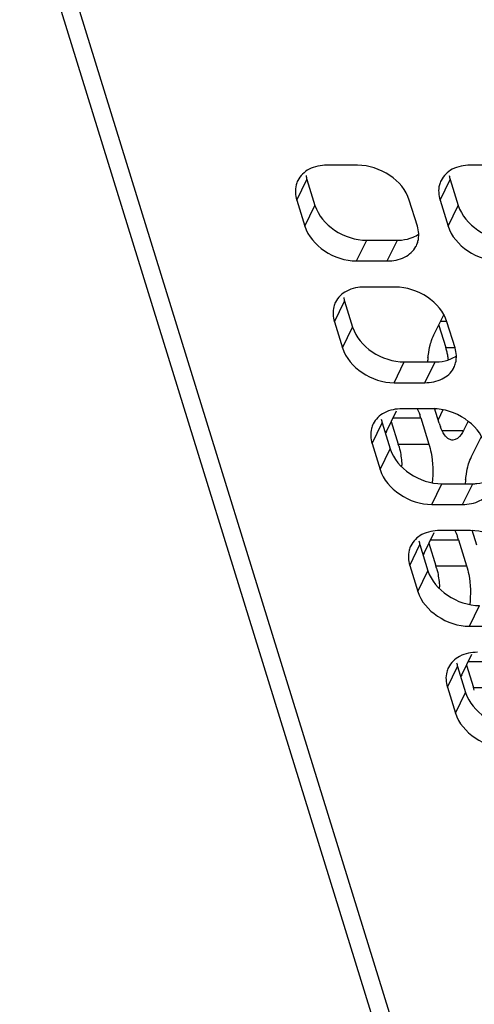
# Model space of a CAD drawing. Header units: millimetres. Extents: x 0 to 420, y 0 to 297.
# Tile 20 of 180: x 148.46 to 154.6, y 55.17 to 68.47. Entities that reach past the tile are written whole.
import ezdxf

# ---------------------------------------------------------------- set-up
doc = ezdxf.new("R2010")
doc.units = ezdxf.units.MM
doc.header["$LTSCALE"] = 23.1
doc.layers.get('0').update_dxf_attribs({"linetype": 'CONTINUOUS'})
doc.layers.add('ASSI', color=7, linetype='CONTINUOUS')

msp = doc.modelspace()

# ---------------------------------------------------------------- linework, layer by layer
at = {"color": 9, "linetype": 'CONTINUOUS'}
msp.add_line((156.719512, 44.489089), (148.753109, 70.268378), dxfattribs=at)
at = {"layer": 'ASSI', "color": 7, "linetype": 'CONTINUOUS'}
for p, q in [((156.426842, 44.635953), (148.460439, 70.415241)), ((153.023609, 66.508409), (152.609131, 66.508409)), ((154.957837, 66.508409), (154.543359, 66.508409)), ((152.339003, 66.318137), (152.447933, 65.96564)), ((154.273231, 66.318137), (154.382161, 65.96564)), ((152.201734, 66.038413), (152.310664, 65.685916)), ((153.830415, 65.685916), (153.721485, 66.038413)), ((154.135962, 66.038413), (154.244892, 65.685916)), ((153.145809, 65.495644), (153.560287, 65.495644)), ((153.008541, 65.21592), (153.423018, 65.21592)), ((153.531948, 64.863422), (153.11747, 64.863422)), ((152.847342, 64.673151), (152.956272, 64.320654)), ((152.710074, 64.393426), (152.819003, 64.040929)), ((154.053174, 64.217572), (154.190443, 64.497296)), ((154.338754, 64.040929), (154.229824, 64.393426)), ((154.117108, 64.358594), (154.21316, 64.047769)), ((153.654149, 63.850657), (154.068626, 63.850657)), ((153.51688, 63.570933), (153.931357, 63.570933)), ((153.412586, 62.912191), (153.549855, 63.191915)), ((154.040287, 63.218436), (153.62581, 63.218436)), ((154.124318, 63.022112), (154.061613, 63.225026)), ((154.175375, 63.204807), (154.109404, 63.070374)), ((153.87812, 63.094885), (153.987049, 62.742388)), ((153.355682, 63.028164), (153.464612, 62.675667)), ((153.478556, 63.046624), (153.572572, 62.742388)), ((154.514269, 63.050785), (154.452583, 62.925082)), ((154.561513, 62.572585), (154.698782, 62.85231)), ((153.218413, 62.74844), (153.327343, 62.395943)), ((154.162488, 62.205671), (154.576965, 62.205671)), ((154.025219, 61.925946), (154.439697, 61.925946)), ((153.920925, 61.267204), (154.058194, 61.546929)), ((154.548626, 61.573449), (154.134149, 61.573449)), ((154.632657, 61.377126), (154.569952, 61.58004)), ((153.864021, 61.383178), (153.972951, 61.030681)), ((153.986895, 61.401637), (154.080911, 61.097401)), ((154.386459, 61.449899), (154.495389, 61.097401)), ((153.726752, 61.103453), (153.835682, 60.750956)), ((154.533558, 60.28096), (154.948036, 60.28096)), ((154.429264, 59.622218), (154.566533, 59.901942)), ((154.37236, 59.738191), (154.48129, 59.385694)), ((154.495234, 59.756651), (154.58925, 59.452415)), ((154.235091, 59.458467), (154.344021, 59.10597))]:
    msp.add_line(p, q, dxfattribs=at)
at = {"layer": 'ASSI', "color": 9, "linetype": 'CONTINUOUS'}
for p, q in [((152.201734, 66.038413), (152.339003, 66.318137)), ((154.135962, 66.038413), (154.273231, 66.318137)), ((152.310664, 65.685916), (152.447933, 65.96564)), ((154.244892, 65.685916), (154.382161, 65.96564)), ((153.008541, 65.21592), (153.145809, 65.495644)), ((153.423018, 65.21592), (153.560287, 65.495644)), ((152.710074, 64.393426), (152.847342, 64.673151)), ((154.142827, 64.400266), (154.229824, 64.400266)), ((152.819003, 64.040929), (152.956272, 64.320654)), ((154.21316, 64.047769), (154.338754, 64.047769)), ((153.51688, 63.570933), (153.654149, 63.850657)), ((153.931357, 63.570933), (154.068626, 63.850657)), ((153.502239, 63.094885), (153.87812, 63.094885)), ((153.218413, 62.74844), (153.355682, 63.028164)), ((154.162445, 62.925082), (154.452583, 62.925082)), ((153.327343, 62.395943), (153.464612, 62.675667)), ((153.572572, 62.742388), (153.987049, 62.742388)), ((154.025219, 61.925946), (154.162488, 62.205671)), ((154.439697, 61.925946), (154.576965, 62.205671)), ((153.726752, 61.103453), (153.864021, 61.383178)), ((154.010578, 61.449899), (154.386459, 61.449899)), ((154.080911, 61.097401), (154.495389, 61.097401)), ((153.835682, 60.750956), (153.972951, 61.030681)), ((154.533558, 60.28096), (154.670827, 60.560684)), ((154.235091, 59.458467), (154.37236, 59.738191)), ((154.518918, 59.804912), (154.894798, 59.804912)), ((154.344021, 59.10597), (154.48129, 59.385694)), ((154.58925, 59.452415), (155.003728, 59.452415))]:
    msp.add_line(p, q, dxfattribs=at)
at = {"layer": 'ASSI', "color": 7, "linetype": 'CONTINUOUS'}
for centre, radius, start, end in [((152.75283, 66.44637), 0.433239, 190.4027259, 197.2166786), ((154.687058, 66.44637), 0.433239, 190.4027259, 197.2166786), ((153.537543, 65.558464), 0.310655, 331.3795593, 333.8282087), ((153.261169, 64.801384), 0.433239, 190.4027259, 197.2166786), ((153.326552, 63.774743), 0.927694, 13.7746992, 17.1159495), ((153.157565, 63.732903), 1.101784, 10.8907912, 13.7954917), ((155.409052, 63.753315), 1.444091, 173.8275331, 176.1332911), ((153.0177, 63.705759), 1.244258, 8.0526092, 10.9013607), ((154.045883, 63.913478), 0.310655, 331.3795593, 333.8282087), ((153.769508, 63.156397), 0.433239, 190.4027259, 197.2166786), ((153.150647, 62.870928), 0.761166, 17.1112833, 20.923448), ((154.851791, 63.246069), 0.761166, 197.1112833, 200.923448), ((153.911055, 62.668123), 0.555014, 153.9119912, 157.0404484), ((152.715298, 62.477901), 0.897146, 14.8902639, 17.1460739), ((152.113499, 62.370401), 1.509683, 2.3072866, 3.2957584), ((155.917391, 62.108329), 1.444091, 173.8275331, 176.1332911), ((153.658986, 61.225942), 0.761166, 17.1112833, 20.923448), ((154.277848, 61.51141), 0.433239, 190.4027259, 197.2166786), ((154.419394, 61.023136), 0.555014, 153.9119912, 157.0404484), ((153.223637, 60.832915), 0.897146, 14.8902639, 17.1460739), ((152.621838, 60.725415), 1.509683, 2.3072866, 3.2957584), ((154.786187, 59.866424), 0.433239, 190.4027259, 197.2166786), ((154.927733, 59.37815), 0.555014, 153.9119912, 157.0404484), ((153.731977, 59.187928), 0.897146, 14.8902639, 17.1460739)]:
    msp.add_arc(centre, radius, start, end, dxfattribs=at)
for points, knots in [([(152.609131, 66.508409), (152.526578, 66.508409), (152.368413, 66.480563), (152.247272, 66.36692), (152.2158, 66.302883)], [0, 0, 0, 0, 0.536386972, 1, 1, 1, 1]), ([(153.721485, 66.038413), (153.67968, 66.173694), (153.469313, 66.411866), (153.175157, 66.508409), (153.023609, 66.508409)], [0, 0, 0, 0, 0.483020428, 1, 1, 1, 1]), ([(154.543359, 66.508409), (154.460806, 66.508409), (154.302642, 66.480563), (154.1815, 66.36692), (154.150028, 66.302883)], [0, 0, 0, 0, 0.536386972, 1, 1, 1, 1]), ([(152.2158, 66.302883), (152.206278, 66.283508), (152.17496, 66.199017), (152.18167, 66.103342), (152.201734, 66.038413)], [0, 0, 0, 0, 0.241085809, 1, 1, 1, 1]), ([(154.150028, 66.302883), (154.140506, 66.283508), (154.109188, 66.199017), (154.115898, 66.103342), (154.135962, 66.038413)], [0, 0, 0, 0, 0.241085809, 1, 1, 1, 1]), ([(152.447933, 65.96564), (152.489738, 65.830359), (152.700105, 65.592187), (152.994261, 65.495644), (153.145809, 65.495644)], [0, 0, 0, 0, 0.483020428, 1, 1, 1, 1]), ([(154.382161, 65.96564), (154.423966, 65.830359), (154.634333, 65.592187), (154.928489, 65.495644), (155.080037, 65.495644)], [0, 0, 0, 0, 0.483020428, 1, 1, 1, 1]), ([(152.310664, 65.685916), (152.352469, 65.550634), (152.562836, 65.312462), (152.856992, 65.21592), (153.008541, 65.21592)], [0, 0, 0, 0, 0.483020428, 1, 1, 1, 1]), ([(153.816349, 65.421445), (153.825871, 65.440821), (153.857189, 65.525312), (153.850479, 65.620986), (153.830415, 65.685916)], [0, 0, 0, 0, 0.241085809, 1, 1, 1, 1]), ([(154.244892, 65.685916), (154.286697, 65.550634), (154.497064, 65.312462), (154.79122, 65.21592), (154.942769, 65.21592)], [0, 0, 0, 0, 0.483020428, 1, 1, 1, 1]), ([(153.560287, 65.495644), (153.579236, 65.495644), (153.651372, 65.498826), (153.723363, 65.515219), (153.772338, 65.536201)], [0, 0, 0, 0, 0.262348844, 1, 1, 1, 1]), ([(153.423018, 65.21592), (153.503218, 65.21592), (153.656603, 65.242312), (153.776956, 65.348664), (153.81024, 65.409659)], [0, 0, 0, 0, 0.535791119, 1, 1, 1, 1]), ([(153.11747, 64.863422), (153.034917, 64.863422), (152.876753, 64.835577), (152.755611, 64.721934), (152.724139, 64.657896)], [0, 0, 0, 0, 0.536386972, 1, 1, 1, 1]), ([(154.229824, 64.393426), (154.188019, 64.528708), (153.977652, 64.76688), (153.683496, 64.863422), (153.531948, 64.863422)], [0, 0, 0, 0, 0.483020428, 1, 1, 1, 1]), ([(152.724139, 64.657896), (152.714617, 64.638521), (152.683299, 64.55403), (152.690009, 64.458356), (152.710074, 64.393426)], [0, 0, 0, 0, 0.241085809, 1, 1, 1, 1]), ([(152.956272, 64.320654), (152.998077, 64.185372), (153.208444, 63.9472), (153.5026, 63.850657), (153.654149, 63.850657)], [0, 0, 0, 0, 0.483020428, 1, 1, 1, 1]), ([(154.003724, 64.079316), (154.007039, 64.092134), (154.020282, 64.139285), (154.037425, 64.18548), (154.053174, 64.217572)], [0, 0, 0, 0, 0.270275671, 1, 1, 1, 1]), ([(152.819003, 64.040929), (152.860809, 63.905648), (153.071176, 63.667476), (153.365331, 63.570933), (153.51688, 63.570933)], [0, 0, 0, 0, 0.483020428, 1, 1, 1, 1]), ([(153.973333, 63.908586), (153.974956, 63.923562), (153.982126, 63.980945), (153.993017, 64.037909), (154.003724, 64.079316)], [0, 0, 0, 0, 0.260461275, 1, 1, 1, 1]), ([(154.324688, 63.776459), (154.33421, 63.795834), (154.365529, 63.880325), (154.358819, 63.976), (154.338754, 64.040929)], [0, 0, 0, 0, 0.241085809, 1, 1, 1, 1]), ([(154.068626, 63.850657), (154.087575, 63.850657), (154.159712, 63.85384), (154.231703, 63.870233), (154.280677, 63.891215)], [0, 0, 0, 0, 0.262348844, 1, 1, 1, 1]), ([(153.931357, 63.570933), (154.011557, 63.570933), (154.164942, 63.597325), (154.285295, 63.703677), (154.31858, 63.764672)], [0, 0, 0, 0, 0.535791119, 1, 1, 1, 1]), ([(153.62581, 63.218436), (153.543256, 63.218436), (153.385092, 63.19059), (153.26395, 63.076947), (153.232479, 63.01291)], [0, 0, 0, 0, 0.536386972, 1, 1, 1, 1]), ([(154.738163, 62.74844), (154.696358, 62.883721), (154.485991, 63.121893), (154.191836, 63.218436), (154.040287, 63.218436)], [0, 0, 0, 0, 0.483020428, 1, 1, 1, 1]), ([(153.232479, 63.01291), (153.222957, 62.993535), (153.191638, 62.909044), (153.198348, 62.813369), (153.218413, 62.74844)], [0, 0, 0, 0, 0.241085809, 1, 1, 1, 1]), ([(154.307447, 62.795087), (154.291604, 62.795086), (154.245889, 62.808144), (154.18531, 62.873496), (154.155203, 62.936739), (154.140818, 62.974241)], [0, 0, 0, 0, 0.185015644, 0.530922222, 1, 1, 1, 1]), ([(154.452583, 62.925082), (154.443131, 62.90582), (154.411968, 62.849246), (154.352444, 62.79509), (154.307447, 62.795087)], [0, 0, 0, 0, 0.322876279, 1, 1, 1, 1]), ([(153.464612, 62.675667), (153.506417, 62.540386), (153.716784, 62.302214), (154.010939, 62.205671), (154.162488, 62.205671)], [0, 0, 0, 0, 0.483020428, 1, 1, 1, 1]), ([(153.582318, 62.70844), (153.587447, 62.689185), (153.606732, 62.606569), (153.616954, 62.521961), (153.620685, 62.457193)], [0, 0, 0, 0, 0.234976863, 1, 1, 1, 1]), ([(153.987049, 62.742388), (153.998947, 62.703886), (154.038906, 62.532476), (154.04378, 62.35363), (154.030202, 62.218899)], [0, 0, 0, 0, 0.229341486, 1, 1, 1, 1]), ([(154.512064, 62.434329), (154.515378, 62.447148), (154.528621, 62.494298), (154.545765, 62.540493), (154.561513, 62.572585)], [0, 0, 0, 0, 0.270275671, 1, 1, 1, 1]), ([(153.327343, 62.395943), (153.369148, 62.260661), (153.579515, 62.022489), (153.873671, 61.925946), (154.025219, 61.925946)], [0, 0, 0, 0, 0.483020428, 1, 1, 1, 1]), ([(154.481672, 62.2636), (154.483295, 62.278575), (154.490465, 62.335958), (154.501356, 62.392922), (154.512064, 62.434329)], [0, 0, 0, 0, 0.260461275, 1, 1, 1, 1]), ([(154.576965, 62.205671), (154.595915, 62.205671), (154.668051, 62.208853), (154.740042, 62.225246), (154.789016, 62.246228)], [0, 0, 0, 0, 0.262348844, 1, 1, 1, 1]), ([(154.439697, 61.925946), (154.519897, 61.925946), (154.673281, 61.952339), (154.793635, 62.058691), (154.826919, 62.119686)], [0, 0, 0, 0, 0.535791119, 1, 1, 1, 1]), ([(154.134149, 61.573449), (154.051596, 61.573449), (153.893431, 61.545604), (153.77229, 61.431961), (153.740818, 61.367923)], [0, 0, 0, 0, 0.536386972, 1, 1, 1, 1]), ([(155.246503, 61.103453), (155.204698, 61.238735), (154.994331, 61.476907), (154.700175, 61.573449), (154.548626, 61.573449)], [0, 0, 0, 0, 0.483020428, 1, 1, 1, 1]), ([(153.740818, 61.367923), (153.731296, 61.348548), (153.699978, 61.264057), (153.706687, 61.168383), (153.726752, 61.103453)], [0, 0, 0, 0, 0.241085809, 1, 1, 1, 1]), ([(154.090657, 61.063453), (154.095787, 61.044198), (154.115072, 60.961583), (154.125293, 60.876975), (154.129024, 60.812207)], [0, 0, 0, 0, 0.234976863, 1, 1, 1, 1]), ([(154.495389, 61.097401), (154.507287, 61.0589), (154.547245, 60.887489), (154.552119, 60.708644), (154.538541, 60.573912)], [0, 0, 0, 0, 0.229341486, 1, 1, 1, 1]), ([(153.972951, 61.030681), (154.014756, 60.895399), (154.225123, 60.657227), (154.519279, 60.560684), (154.670827, 60.560684)], [0, 0, 0, 0, 0.483020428, 1, 1, 1, 1]), ([(153.835682, 60.750956), (153.877487, 60.615675), (154.087854, 60.377503), (154.38201, 60.28096), (154.533558, 60.28096)], [0, 0, 0, 0, 0.483020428, 1, 1, 1, 1]), ([(154.642488, 59.928463), (154.559935, 59.928463), (154.401771, 59.900617), (154.280629, 59.786974), (154.249157, 59.722937)], [0, 0, 0, 0, 0.536386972, 1, 1, 1, 1]), ([(154.249157, 59.722937), (154.239635, 59.703562), (154.208317, 59.619071), (154.215027, 59.523396), (154.235091, 59.458467)], [0, 0, 0, 0, 0.241085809, 1, 1, 1, 1]), ([(154.48129, 59.385694), (154.523095, 59.250413), (154.733462, 59.012241), (155.027618, 58.915698), (155.179166, 58.915698)], [0, 0, 0, 0, 0.483020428, 1, 1, 1, 1]), ([(154.344021, 59.10597), (154.385826, 58.970688), (154.596193, 58.732516), (154.890349, 58.635973), (155.041898, 58.635973)], [0, 0, 0, 0, 0.483020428, 1, 1, 1, 1])]:
    msp.add_open_spline(points, degree=3, knots=knots, dxfattribs=at)
for points in [[(153.772338, 65.536201), (153.799227, 65.547721), (153.825142, 65.562031), (153.84889, 65.579111)], [(154.280677, 63.891215), (154.307566, 63.902735), (154.333481, 63.917045), (154.35723, 63.934125)], [(153.82614, 63.218662), (153.840049, 63.194443), (153.851617, 63.168833), (153.86162, 63.142756)], [(154.334479, 61.573676), (154.348389, 61.549456), (154.359957, 61.523847), (154.369959, 61.49777)]]:
    msp.add_open_spline(points, degree=3, dxfattribs=at)

doc.saveas('drawing.dxf')
